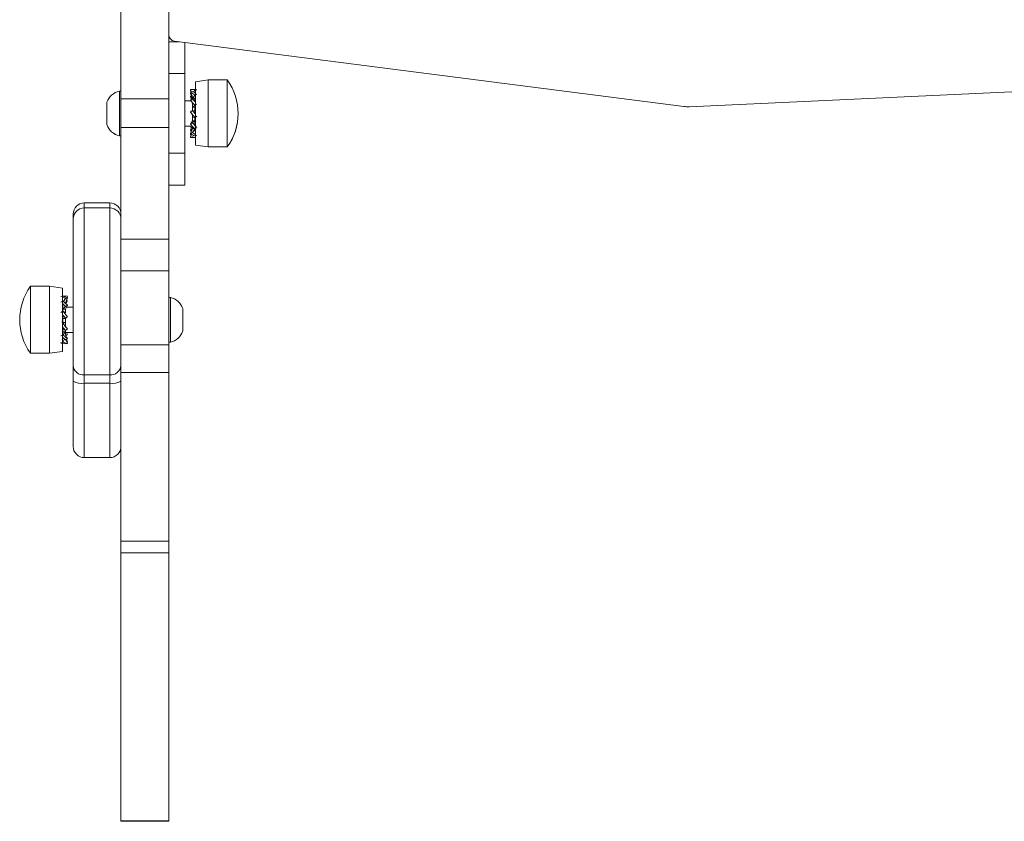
# Model space of a CAD drawing. Header units: inches. Extents: x -93 to 151, y -96 to 115.
# Tile 97 of 126: x 63.569 to 63.878, y 2.753 to 3.004. Entities that reach past the tile are written whole.
import ezdxf

# ---------------------------------------------------------------- set-up
doc = ezdxf.new("R2010")
doc.units = ezdxf.units.IN
doc.header["$MEASUREMENT"] = 0
doc.layers.add('1_projektowane', color=7, linetype='Continuous', lineweight=5)
doc.layers.add('urzadzenie', color=7, linetype='Continuous', lineweight=5)

# ---------------------------------------------------------------- blocks, each defined once
blk = doc.blocks.new('fkkffkkf')
at = {"layer": 'urzadzenie', "linetype": 'Continuous'}
for p, q in [((119.9249795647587, 24.13887431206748), (119.9249796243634, 24.18486924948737)), ((119.9399796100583, 24.13887431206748), (119.9399796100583, 24.18486924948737)), ((119.9399796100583, 24.1568366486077), (119.9432866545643, 24.1568366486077)), ((119.9417249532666, 24.15703715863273), (120.1014756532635, 24.13652857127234)), ((119.9449796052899, 24.15661933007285), (119.9449796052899, 24.14683868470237)), ((120.103214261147, 24.13645799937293), (120.4622096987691, 24.1531797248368)), ((119.9449796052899, 24.14683868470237), (119.9399796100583, 24.14683868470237)), ((119.9449795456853, 24.12183870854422), (119.9449796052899, 24.14683868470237)), ((119.9523388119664, 24.14483412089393), (119.9483388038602, 24.14423414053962)), ((119.9483388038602, 24.12443413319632), (119.9483388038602, 24.14423414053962)), ((119.9583387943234, 24.14483412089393), (119.9523388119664, 24.14483412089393)), ((119.9583387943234, 24.12383415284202), (119.9583387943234, 24.14483412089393)), ((119.9249795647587, 24.14133413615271), (119.9244796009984, 24.14133413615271)), ((119.9244796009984, 24.14133413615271), (119.9244796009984, 24.13433416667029)), ((119.9470264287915, 24.14114584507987), (119.9467522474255, 24.14181884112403)), ((119.9469748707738, 24.14112885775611), (119.9467522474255, 24.14161547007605)), ((119.9469171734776, 24.14110984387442), (119.9467522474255, 24.14152397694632)), ((119.9467522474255, 24.14105542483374), (119.9473795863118, 24.14126225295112)), ((119.9471383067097, 24.14033712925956), (119.9467522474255, 24.14105542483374)), ((119.9473795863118, 24.13907696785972), (119.9467522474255, 24.14057673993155)), ((119.9467522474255, 24.13975407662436), (119.9470338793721, 24.13990350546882)), ((119.9470129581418, 24.13942178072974), (119.9467522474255, 24.13975407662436)), ((119.9481509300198, 24.14183415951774), (119.9471309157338, 24.14183415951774)), ((119.9473795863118, 24.13890000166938), (119.948179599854, 24.14006604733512)), ((119.9478062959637, 24.14102508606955), (119.948179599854, 24.14171655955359)), ((119.9488068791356, 24.1417883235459), (119.948179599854, 24.14171655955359)), ((119.9488068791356, 24.14037563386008), (119.948179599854, 24.14006604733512)), ((119.9205795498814, 24.1378341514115), (119.9205795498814, 24.13433416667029)), ((119.9249795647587, 24.13887431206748), (119.9399796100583, 24.13887431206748)), ((119.9249795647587, 24.12995465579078), (119.9249795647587, 24.13887431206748)), ((119.9467278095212, 24.13833417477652), (119.9449796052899, 24.13833417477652)), ((119.9471124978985, 24.13872470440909), (119.9467522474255, 24.13950415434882)), ((119.9467522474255, 24.13849105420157), (119.9473795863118, 24.13889785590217)), ((119.9473795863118, 24.13890000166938), (119.9473795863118, 24.13952942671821)), ((119.9473795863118, 24.13890000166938), (119.9473795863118, 24.13950278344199)), ((119.948179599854, 24.13890000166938), (119.9473795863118, 24.13890000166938)), ((119.9473795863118, 24.1352775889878), (119.9473795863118, 24.13752814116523)), ((119.9473795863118, 24.13634194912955), (119.9473795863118, 24.13729043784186)), ((119.9473795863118, 24.13634194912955), (119.948179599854, 24.13687964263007)), ((119.948179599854, 24.13833417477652), (119.948179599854, 24.13920523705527)), ((119.9486466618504, 24.1372255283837), (119.9483653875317, 24.13701721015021)), ((119.9205795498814, 24.13433416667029), (119.9205795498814, 24.13083418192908)), ((119.9244796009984, 24.13433416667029), (119.9244796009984, 24.12733413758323)), ((119.9467522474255, 24.13481285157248), (119.9473795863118, 24.135310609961)), ((119.948179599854, 24.13634194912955), (119.9473795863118, 24.13634194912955)), ((119.948179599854, 24.13514538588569), (119.9473795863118, 24.135310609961)), ((119.9473795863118, 24.13324590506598), (119.9473795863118, 24.13426609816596)), ((119.9473795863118, 24.13202418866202), (119.9473795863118, 24.1340214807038)), ((119.948179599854, 24.1345109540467), (119.948179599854, 24.13642473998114)), ((119.9488068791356, 24.13350613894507), (119.948179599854, 24.1330112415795)), ((119.9205795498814, 24.13083418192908), (119.9205795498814, 24.13082726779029)), ((119.9449795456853, 24.13033415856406), (119.9473639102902, 24.13033415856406)), ((119.9449795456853, 24.13032724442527), (119.9468932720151, 24.13032724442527)), ((119.9473795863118, 24.13206424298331), (119.9467522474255, 24.13100637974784)), ((119.9467522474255, 24.13100637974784), (119.9473795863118, 24.13146169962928)), ((119.9469565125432, 24.13033415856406), (119.9467522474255, 24.13017721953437)), ((119.9473795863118, 24.13324590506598), (119.948179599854, 24.1330112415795)), ((119.948179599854, 24.13206424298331), (119.9473795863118, 24.13146169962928)), ((119.9473795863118, 24.13206424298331), (119.948179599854, 24.13206424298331)), ((119.948179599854, 24.13086773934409), (119.948179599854, 24.1330112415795)), ((119.9483677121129, 24.13226850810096), (119.9483641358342, 24.13315685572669)), ((119.9244796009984, 24.12733413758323), (119.9249795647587, 24.12733413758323)), ((119.9244796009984, 24.12733413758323), (119.9244796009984, 24.12732728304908)), ((119.9244796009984, 24.12732728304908), (119.9249795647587, 24.12732728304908)), ((119.9249795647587, 24.12995465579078), (119.9399795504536, 24.12995465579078)), ((119.9249795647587, 24.09495313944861), (119.9249795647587, 24.12995465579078)), ((119.9399795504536, 24.09495307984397), (119.9399795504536, 24.12995465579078)), ((119.9467522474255, 24.13017721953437), (119.9473795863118, 24.12977041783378)), ((119.9471173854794, 24.12994046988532), (119.9467522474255, 24.12915041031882)), ((119.9473795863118, 24.12959136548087), (119.9467522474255, 24.12809153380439)), ((119.9467522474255, 24.12915041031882), (119.9473795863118, 24.12952359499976)), ((119.9467522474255, 24.12890048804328), (119.9470291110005, 24.12875350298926)), ((119.9467522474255, 24.12809153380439), (119.9473795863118, 24.12838246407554)), ((119.9469404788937, 24.1279630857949), (119.9467522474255, 24.1276128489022)), ((119.9471520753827, 24.12783076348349), (119.9467522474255, 24.12684943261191)), ((119.9467522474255, 24.1276128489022), (119.9469803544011, 24.12753762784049)), ((119.9469220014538, 24.12755688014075), (119.9467522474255, 24.12713058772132)), ((119.9473795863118, 24.12950958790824), (119.9473795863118, 24.13012703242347)), ((119.9473795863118, 24.12959136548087), (119.948179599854, 24.12959136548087)), ((119.9481446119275, 24.12953849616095), (119.9473795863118, 24.12838246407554)), ((119.9477104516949, 24.12751479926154), (119.9473795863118, 24.1268980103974)), ((119.9488068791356, 24.12988998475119), (119.948179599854, 24.12949724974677)), ((119.948179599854, 24.12878008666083), (119.948179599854, 24.12949724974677)), ((119.9488068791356, 24.12746467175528), (119.948179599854, 24.12727936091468)), ((119.9467522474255, 24.12684943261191), (119.9473795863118, 24.1268980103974)), ((119.9471309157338, 24.12683417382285), (119.9481508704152, 24.12683417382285)), ((119.9483388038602, 24.12443413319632), (119.9523387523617, 24.12383415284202)), ((119.9483388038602, 24.12442727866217), (119.9483388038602, 24.12443413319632)), ((119.9483388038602, 24.12442727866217), (119.9523387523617, 24.12382729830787)), ((119.9399795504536, 24.12183870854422), (119.9449795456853, 24.12183870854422)), ((119.9449795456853, 24.12183870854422), (119.9449795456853, 24.1118366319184)), ((119.9523387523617, 24.12383415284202), (119.9583387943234, 24.12383415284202)), ((119.9523387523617, 24.12382729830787), (119.9523387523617, 24.12383415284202)), ((119.9523387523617, 24.12382729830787), (119.9583387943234, 24.12382723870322)), ((119.9583387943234, 24.12382723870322), (119.9583387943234, 24.12383415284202)), ((119.9449795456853, 24.1118366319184), (119.9399795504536, 24.1118366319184)), ((119.9399795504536, 24.11180378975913), (119.9449795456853, 24.11180378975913)), ((119.9449795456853, 24.11180378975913), (119.9449795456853, 24.1118366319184)), ((119.9214795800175, 24.10629334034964), (119.9134795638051, 24.10629334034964)), ((119.9134795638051, 24.10629334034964), (119.9134795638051, 24.10474105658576)), ((119.9214795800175, 24.10474105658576), (119.9214795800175, 24.10629334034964)), ((119.9099795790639, 24.10124107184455), (119.9099795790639, 24.10279335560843)), ((119.9214795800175, 24.10474105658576), (119.9134795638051, 24.10474105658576)), ((119.9249795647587, 24.09495313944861), (119.9399795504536, 24.09495307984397)), ((119.9249795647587, 24.08501489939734), (119.9249795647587, 24.09495313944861)), ((119.9399795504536, 24.0850148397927), (119.9399795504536, 24.09495307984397)), ((119.9249795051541, 24.06177272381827), (119.9249795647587, 24.08501489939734)), ((119.9249795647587, 24.08501489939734), (119.9399795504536, 24.0850148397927)), ((119.9399795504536, 24.06177272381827), (119.9399795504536, 24.0850148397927)), ((119.9026203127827, 24.08011998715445), (119.8966203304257, 24.08011998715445)), ((119.8966203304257, 24.08011998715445), (119.8966203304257, 24.06072409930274)), ((119.906620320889, 24.07952000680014), (119.9026203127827, 24.08011998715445)), ((119.9026203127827, 24.08011998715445), (119.9026203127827, 24.06072409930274)), ((119.906620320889, 24.07952000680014), (119.906620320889, 24.06123240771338)), ((119.9061522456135, 24.07694437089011), (119.9067795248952, 24.07703562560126)), ((119.9061522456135, 24.07515623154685), (119.9067795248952, 24.07548113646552)), ((119.9067795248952, 24.07559593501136), (119.9067795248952, 24.07548113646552)), ((119.9069730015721, 24.07531662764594), (119.9075795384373, 24.07634689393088)), ((119.9074481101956, 24.0768583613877), (119.9075795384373, 24.07710387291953)), ((119.9082068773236, 24.07705452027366), (119.9075795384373, 24.07710387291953)), ((119.9082068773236, 24.07655294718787), (119.9075795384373, 24.07634689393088)), ((119.9075795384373, 24.07498802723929), (119.9082068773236, 24.07655294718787)), ((119.9076929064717, 24.07468696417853), (119.9078974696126, 24.07510103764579)), ((119.9077447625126, 24.07487251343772), (119.9082068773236, 24.07556392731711)), ((119.9082068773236, 24.07556392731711), (119.9078244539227, 24.07574166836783)), ((119.9080255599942, 24.07663681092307), (119.9082068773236, 24.07705452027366)), ((119.940479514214, 24.0766199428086), (119.9399795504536, 24.0766199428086)), ((119.940479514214, 24.06961997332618), (119.940479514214, 24.0766199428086)), ((119.9061522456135, 24.07188471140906), (119.9067795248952, 24.07235618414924)), ((119.9067795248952, 24.07415070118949), (119.9067795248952, 24.07235618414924)), ((119.9067795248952, 24.0729286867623), (119.9075795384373, 24.07378747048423)), ((119.9075795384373, 24.0729286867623), (119.9067795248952, 24.0729286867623)), ((119.9075795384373, 24.07183720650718), (119.9067795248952, 24.07235618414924)), ((119.9082068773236, 24.07419373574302), (119.9075795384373, 24.07378747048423)), ((119.9075795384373, 24.0729286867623), (119.9082068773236, 24.07419373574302)), ((119.9075795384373, 24.0729286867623), (119.9075795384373, 24.07183720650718)), ((119.9099795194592, 24.07361998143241), (119.9079223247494, 24.07361998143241)), ((119.9443795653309, 24.06961997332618), (119.9443795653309, 24.07311995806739)), ((119.9065796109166, 24.06910218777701), (119.9066161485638, 24.0685581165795)), ((119.9067246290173, 24.07118471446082), (119.9067795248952, 24.07104231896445)), ((119.9067795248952, 24.07106270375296), (119.9067795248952, 24.06849803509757)), ((119.9067795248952, 24.06998278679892), (119.9075795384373, 24.0701113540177)), ((119.9075795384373, 24.06998278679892), (119.9067795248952, 24.06998278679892)), ((119.9075795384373, 24.06875248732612), (119.9067795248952, 24.06849803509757)), ((119.9067795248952, 24.06875248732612), (119.9075795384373, 24.06875248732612)), ((119.9082068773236, 24.07060899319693), (119.9075795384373, 24.0701113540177)), ((119.9075795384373, 24.06998278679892), (119.9082068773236, 24.07060899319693)), ((119.9075795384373, 24.06999339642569), (119.9075795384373, 24.06767561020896)), ((119.9075795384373, 24.06875248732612), (119.9075795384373, 24.06773461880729)), ((119.940479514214, 24.06261994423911), (119.940479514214, 24.06961997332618)), ((119.9067795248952, 24.06722881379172), (119.9067795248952, 24.06548788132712)), ((119.9067795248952, 24.06693967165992), (119.9075795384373, 24.06630357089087)), ((119.9075795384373, 24.06590022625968), (119.9067795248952, 24.06494059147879)), ((119.9067795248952, 24.06590022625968), (119.9075795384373, 24.06590022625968)), ((119.9077624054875, 24.06728740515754), (119.9075795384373, 24.06771006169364)), ((119.9082068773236, 24.06675924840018), (119.9075795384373, 24.06630357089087)), ((119.9075795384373, 24.06630357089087), (119.9075795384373, 24.06509377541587)), ((119.9075795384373, 24.06590022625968), (119.9075795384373, 24.06513049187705)), ((119.9075795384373, 24.06561996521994), (119.9099795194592, 24.06561996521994)), ((119.9079223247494, 24.06561996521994), (119.9082068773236, 24.06504621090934)), ((119.9061521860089, 24.06456037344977), (119.9067795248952, 24.06494059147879)), ((119.9061521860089, 24.06247009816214), (119.9067795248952, 24.06263693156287)), ((119.9065949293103, 24.06388463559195), (119.9065926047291, 24.0634254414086)), ((119.9073182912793, 24.06358494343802), (119.9067795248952, 24.06263693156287)), ((119.9082068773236, 24.06367601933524), (119.9075795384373, 24.063384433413)), ((119.9077474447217, 24.06324400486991), (119.9076331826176, 24.06345941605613)), ((119.9077461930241, 24.06324698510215), (119.9082068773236, 24.06218548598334)), ((119.9078726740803, 24.06352068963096), (119.9082068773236, 24.06268699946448)), ((119.9078912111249, 24.06414838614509), (119.9082068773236, 24.06367601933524)), ((119.9399795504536, 24.06261994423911), (119.940479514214, 24.06261994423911)), ((119.8966203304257, 24.06072409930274), (119.8966203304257, 24.05912001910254)), ((119.9026203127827, 24.06072409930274), (119.9026203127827, 24.05912001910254)), ((119.9026203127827, 24.05912001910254), (119.906620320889, 24.05971999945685)), ((119.9061521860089, 24.06229563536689), (119.9067795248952, 24.06220438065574)), ((119.906620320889, 24.06123240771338), (119.906620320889, 24.05971999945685)), ((119.9082068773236, 24.06218548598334), (119.9075795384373, 24.06213607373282)), ((119.9249795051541, 24.06177272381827), (119.9399795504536, 24.06177272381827)), ((119.9249795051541, 24.05304606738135), (119.9249795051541, 24.06177272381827)), ((119.9399795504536, 24.05304606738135), (119.9399795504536, 24.06177272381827)), ((119.8966203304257, 24.05912001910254), (119.9026203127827, 24.05912001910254)), ((119.9099795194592, 24.05038519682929), (119.9099795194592, 24.05525143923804)), ((119.9099795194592, 24.02991559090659), (119.9099795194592, 24.05038519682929)), ((119.9134795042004, 24.05233599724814), (119.9214795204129, 24.05233599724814)), ((119.9134795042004, 24.05233599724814), (119.9134795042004, 24.04974063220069)), ((119.9214795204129, 24.04974063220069), (119.9214795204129, 24.05233599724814)), ((119.9249795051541, 24.05304606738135), (119.9399795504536, 24.05304606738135)), ((119.9249795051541, 24.0001717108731), (119.9249795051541, 24.05304606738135)), ((119.939979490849, 24.0001717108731), (119.9399795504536, 24.05304606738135)), ((119.9134795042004, 24.04974063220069), (119.9214795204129, 24.04974063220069)), ((119.9134795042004, 24.04974063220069), (119.9134795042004, 24.02641560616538)), ((119.9214795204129, 24.02641557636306), (119.9214795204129, 24.04974063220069)), ((119.9134795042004, 24.02641560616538), (119.9214795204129, 24.02641557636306)), ((119.9249795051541, 24.0001717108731), (119.939979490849, 24.0001717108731)), ((119.9249795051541, 23.99652003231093), (119.9249795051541, 24.0001717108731)), ((119.939979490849, 23.99652000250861), (119.939979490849, 24.0001717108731)), ((119.9249794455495, 23.91247876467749), (119.9249795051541, 23.99652003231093)), ((119.9249795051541, 23.99652003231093), (119.939979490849, 23.99652000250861)), ((119.9399794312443, 23.91247876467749), (119.939979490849, 23.99652000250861)), ((119.9249794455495, 23.91247876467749), (119.9399794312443, 23.91247876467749)), ((119.9249794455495, 23.91233422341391), (119.9249794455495, 23.91247876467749)), ((119.9249794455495, 23.91233422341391), (119.9399794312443, 23.91233422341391)), ((119.9399794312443, 23.91233422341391), (119.9399794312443, 23.91247876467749))]:
    blk.add_line(p, q, dxfattribs=at)
at = {"layer": 'urzadzenie', "linetype": 'Continuous', "flags": 128}
for points in [[(119.9523387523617, 24.12383415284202), (119.9523387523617, 24.1238845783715), (119.9523387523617, 24.12425144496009), (119.9523387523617, 24.12496163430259), (119.9523387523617, 24.12599100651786), (119.9523387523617, 24.12730451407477), (119.9523387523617, 24.12885733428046), (119.9523388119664, 24.1305967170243), (119.9523388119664, 24.13246335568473), (119.9523388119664, 24.13439371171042), (119.9523388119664, 24.1363220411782), (119.9523388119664, 24.13818265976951), (119.9523388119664, 24.1399122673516), (119.9523388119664, 24.14145185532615), (119.9523388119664, 24.14274909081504), (119.9523388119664, 24.14375974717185), (119.9523388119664, 24.14444943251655), (119.9523388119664, 24.14479466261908), (119.9523388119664, 24.14483412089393)], [(119.9399795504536, 24.12995465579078), (119.9399795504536, 24.13094826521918), (119.9399795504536, 24.13204487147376), (119.9399795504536, 24.13321199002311), (119.9399795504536, 24.13441481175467), (119.9399795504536, 24.13561763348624), (119.9399795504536, 24.13678457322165), (119.9399795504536, 24.1378810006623), (119.9399796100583, 24.13887431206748)], [(119.9134795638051, 24.10474105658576), (119.9134795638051, 24.10457821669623), (119.9134795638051, 24.10406382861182), (119.9134795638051, 24.10320415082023), (119.9134795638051, 24.10200967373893), (119.9134795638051, 24.10049523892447), (119.9134795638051, 24.09867956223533), (119.9134795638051, 24.09658517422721), (119.9134795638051, 24.09423788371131), (119.9134795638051, 24.09166677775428), (119.9134795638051, 24.08890374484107), (119.9134795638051, 24.0859828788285), (119.9134795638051, 24.08294035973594), (119.9134795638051, 24.07981379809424), (119.9134795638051, 24.07664199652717), (119.9134795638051, 24.07346405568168), (119.9134795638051, 24.07031937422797), (119.9134795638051, 24.06724687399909), (119.9134795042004, 24.06428452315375), (119.9134795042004, 24.0614689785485), (119.9134795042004, 24.05883516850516), (119.9134795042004, 24.05641557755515), (119.9134795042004, 24.05424024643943), (119.9134795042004, 24.05233599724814)], [(119.9214795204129, 24.05233599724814), (119.9214795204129, 24.05424024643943), (119.9214795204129, 24.05641557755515), (119.9214795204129, 24.05883516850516), (119.9214795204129, 24.0614689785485), (119.9214795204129, 24.06428452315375), (119.9214795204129, 24.06724687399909), (119.9214795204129, 24.07031937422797), (119.9214795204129, 24.07346405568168), (119.9214795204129, 24.07664199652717), (119.9214795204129, 24.07981379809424), (119.9214795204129, 24.08294035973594), (119.9214795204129, 24.0859828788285), (119.9214795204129, 24.08890374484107), (119.9214795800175, 24.09166677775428), (119.9214795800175, 24.09423788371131), (119.9214795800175, 24.09658511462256), (119.9214795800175, 24.09867956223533), (119.9214795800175, 24.10049523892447), (119.9214795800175, 24.10200967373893), (119.9214795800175, 24.10320415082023), (119.9214795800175, 24.10406382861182), (119.9214795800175, 24.10457815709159), (119.9214795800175, 24.10474105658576)], [(119.9099795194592, 24.05525143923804), (119.9099795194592, 24.05707283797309), (119.9099795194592, 24.0591713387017), (119.9099795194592, 24.06151630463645), (119.9099795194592, 24.06407376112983), (119.9099795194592, 24.06680657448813), (119.9099795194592, 24.06967504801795), (119.9099795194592, 24.07263757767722), (119.9099795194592, 24.07565112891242), (119.9099795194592, 24.07867195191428), (119.9099795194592, 24.08165611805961), (119.9099795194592, 24.08456035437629), (119.9099795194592, 24.08734252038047), (119.9099795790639, 24.08996220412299), (119.9099795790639, 24.09238137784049), (119.9099795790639, 24.0945648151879), (119.9099795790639, 24.09648098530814), (119.9099795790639, 24.09810193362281), (119.9099795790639, 24.09940417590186), (119.9099795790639, 24.10036875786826), (119.9099795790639, 24.10098179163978), (119.9099795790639, 24.1012342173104), (119.9099795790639, 24.10124107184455)], [(119.9443795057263, 24.06611998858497), (119.9443795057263, 24.06622703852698), (119.9443795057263, 24.06668986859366), (119.9443795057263, 24.06747021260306), (119.9443795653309, 24.06848349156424), (119.9443795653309, 24.06961997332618)]]:
    blk.add_lwpolyline(points, dxfattribs=at)
at = {"layer": 'urzadzenie', "linetype": 'Continuous'}
for centre, radius, start, end in [((119.9419795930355, 24.15902086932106), 0.002000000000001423, 179.9999637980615, 262.6844531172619), ((119.9438255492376, 24.13433415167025), 0.0179132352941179, 324.1150696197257, 35.88485797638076), ((119.9255492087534, 24.13621943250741), 0.005225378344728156, 101.811847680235, 161.9999637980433), ((120.1027489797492, 24.14644714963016), 0.01000000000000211, 262.6844531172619, 272.6668715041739), ((119.9438255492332, 24.13432727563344), 0.01791323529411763, 324.1150696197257, 0.119696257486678), ((119.9255492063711, 24.13244889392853), 0.005225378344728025, 197.9999637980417, 258.1880799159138), ((119.9255492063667, 24.13244201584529), 0.005225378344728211, 197.9999637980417, 258.1880799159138), ((119.9134795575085, 24.10279333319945), 0.003500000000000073, 89.9999637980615, 179.9999637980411), ((119.9214795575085, 24.10279332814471), 0.003500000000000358, 359.9999637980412, 89.9999637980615), ((119.9134795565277, 24.10124105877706), 0.003500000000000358, 89.9999637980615, 179.9999637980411), ((119.9214795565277, 24.10124105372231), 0.003500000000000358, 359.9999637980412, 89.9999637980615), ((119.911133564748, 24.0696199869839), 0.01791323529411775, 144.1150696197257, 215.8848579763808), ((119.9394099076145, 24.07150523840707), 0.005225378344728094, 17.99996379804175, 78.18807991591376), ((119.9394099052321, 24.06773469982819), 0.005225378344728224, 281.811847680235, 341.9999637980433), ((119.9132116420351, 24.05557301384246), 0.00324808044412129, 185.6818484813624, 274.7304312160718), ((119.9217474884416, 24.05557288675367), 0.003247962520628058, 265.26752277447, 354.3201975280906), ((119.9126342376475, 24.05497557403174), 0.005302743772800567, 239.958241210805, 279.1721724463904), ((119.9223249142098, 24.05497488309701), 0.005302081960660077, 260.8252799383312, 300.0443064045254), ((119.9134795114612, 24.02991559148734), 0.003500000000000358, 179.9999637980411, 269.9999637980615), ((119.9214795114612, 24.02991558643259), 0.003500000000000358, 269.9999637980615, 359.9999637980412)]:
    blk.add_arc(centre, radius, start, end, dxfattribs=at)
for points, knots in [([(119.948179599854, 24.14171655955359), (119.9479423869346, 24.14175973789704), (119.9475420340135, 24.14183261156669), (119.9470915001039, 24.14183755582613), (119.9468531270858, 24.14182653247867), (119.9467784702, 24.14182084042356), (119.9467522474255, 24.14181884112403)], [0, 0, 0, 0, 0.4995402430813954, 0.8430923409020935, 0.9448871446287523, 1, 1, 1, 1]), ([(119.948179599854, 24.14006604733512), (119.9479423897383, 24.14025283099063), (119.947542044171, 24.14056807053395), (119.9470914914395, 24.14085722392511), (119.9468531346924, 24.14099833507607), (119.9467784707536, 24.14104058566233), (119.9467522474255, 24.14105542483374)], [0, 0, 0, 0, 0.499546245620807, 0.8430969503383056, 0.9448928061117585, 1, 1, 1, 1]), ([(119.9469404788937, 24.14070524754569), (119.9469039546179, 24.14068084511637), (119.9468411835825, 24.14063890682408), (119.9467784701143, 24.14059506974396), (119.9467522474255, 24.14057673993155)], [0, 0, 0, 0, 0.5818651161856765, 1, 1, 1, 1]), ([(119.9470682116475, 24.1394679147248), (119.9470375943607, 24.13949703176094), (119.946958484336, 24.1395722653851), (119.9468531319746, 24.13966530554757), (119.9467784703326, 24.13973100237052), (119.9467522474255, 24.13975407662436)], [0, 0, 0, 0, 0.2905908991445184, 0.7508390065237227, 1, 1, 1, 1]), ([(119.947134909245, 24.1403434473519), (119.9472060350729, 24.14021247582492), (119.947346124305, 24.13995451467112), (119.9473685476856, 24.13966418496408), (119.9473795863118, 24.13952126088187)], [0, 0, 0, 0, 0.507718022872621, 0.9999999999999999, 0.9999999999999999, 0.9999999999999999, 0.9999999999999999]), ([(119.9473795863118, 24.14126225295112), (119.9476167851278, 24.14113995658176), (119.9479437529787, 24.14097137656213), (119.9482718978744, 24.14074779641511), (119.948361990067, 24.14068641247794)], [0, 0, 0, 0, 0.7254499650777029, 0.9999999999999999, 0.9999999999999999, 0.9999999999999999, 0.9999999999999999]), ([(119.948179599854, 24.13687964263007), (119.9479423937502, 24.13715995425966), (119.9475420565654, 24.13763304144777), (119.9470914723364, 24.13812908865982), (119.9468531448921, 24.13838444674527), (119.946778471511, 24.13846334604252), (119.9467522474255, 24.13849105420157)], [0, 0, 0, 0, 0.4995483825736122, 0.8430971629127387, 0.9448982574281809, 1, 1, 1, 1]), ([(119.9470038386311, 24.13943340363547), (119.9471239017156, 24.13926993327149), (119.9472604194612, 24.13908405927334), (119.9472950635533, 24.13886325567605), (119.9472992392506, 24.13883664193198)], [0, 0, 0, 0, 0.8794687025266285, 1, 1, 1, 1]), ([(119.9470079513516, 24.13821585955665), (119.9471160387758, 24.13807092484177), (119.9473263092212, 24.13778897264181), (119.9473621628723, 24.13747088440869), (119.9473795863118, 24.13731630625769)], [0, 0, 0, 0, 0.5140400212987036, 1, 1, 1, 1]), ([(119.9473795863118, 24.13889785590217), (119.9476167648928, 24.13865436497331), (119.9479104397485, 24.13835287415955), (119.9482051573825, 24.13802271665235), (119.9482618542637, 24.13795920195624)], [0, 0, 0, 0, 0.807623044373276, 1, 1, 1, 1]), ([(119.9483795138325, 24.13900854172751), (119.9483340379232, 24.1391774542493), (119.9482846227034, 24.13936099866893), (119.9483343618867, 24.13954161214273), (119.948338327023, 24.13955601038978)], [0, 0, 0, 0, 0.9202814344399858, 1, 1, 1, 1]), ([(119.948179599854, 24.1330112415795), (119.947942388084, 24.13330996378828), (119.9475420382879, 24.13381412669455), (119.9470914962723, 24.13438407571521), (119.9468531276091, 24.13468528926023), (119.9467784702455, 24.13477969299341), (119.9467522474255, 24.13481285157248)], [0, 0, 0, 0, 0.4995409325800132, 0.8430910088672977, 0.9448869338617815, 1, 1, 1, 1]), ([(119.9473795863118, 24.135310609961), (119.947616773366, 24.13501009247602), (119.9479358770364, 24.13460578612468), (119.9482561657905, 24.1342012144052), (119.9483383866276, 24.1340973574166)], [0, 0, 0, 0, 0.7432915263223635, 0.9999999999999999, 0.9999999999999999, 0.9999999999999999, 0.9999999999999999]), ([(119.948179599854, 24.12949724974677), (119.9479423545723, 24.12973434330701), (119.9475419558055, 24.13013448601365), (119.9470914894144, 24.13062569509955), (119.9468531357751, 24.13089208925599), (119.9467784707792, 24.13097667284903), (119.9467522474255, 24.13100637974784)], [0, 0, 0, 0, 0.4995535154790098, 0.8430962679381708, 0.9448932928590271, 1, 1, 1, 1]), ([(119.9473795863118, 24.13146169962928), (119.9476166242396, 24.1311871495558), (119.9480166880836, 24.13072377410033), (119.9484207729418, 24.13029095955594), (119.9485845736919, 24.13011972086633), (119.9485854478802, 24.13011880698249)], [0, 0, 0, 0, 0.5912076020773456, 0.9978183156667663, 0.9999999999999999, 0.9999999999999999, 0.9999999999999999, 0.9999999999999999]), ([(119.9485880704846, 24.13011833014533), (119.9484692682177, 24.1302780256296), (119.9482392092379, 24.13058727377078), (119.9481990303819, 24.13094083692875), (119.948179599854, 24.13111182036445)], [0, 0, 0, 0, 0.516399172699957, 1, 1, 1, 1]), ([(119.947075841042, 24.12886514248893), (119.9470426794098, 24.12889274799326), (119.9469610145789, 24.12896073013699), (119.9468531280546, 24.12905848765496), (119.9467784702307, 24.12912651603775), (119.9467522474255, 24.12915041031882)], [0, 0, 0, 0, 0.3072668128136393, 0.7566844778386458, 1, 1, 1, 1]), ([(119.948179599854, 24.12727936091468), (119.9479423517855, 24.12739130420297), (119.9475419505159, 24.12758022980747), (119.9470915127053, 24.12786097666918), (119.9468531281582, 24.12802114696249), (119.9467784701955, 24.12807323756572), (119.9467522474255, 24.12809153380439)], [0, 0, 0, 0, 0.4995607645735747, 0.8431038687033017, 0.9448919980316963, 1, 1, 1, 1]), ([(119.9473795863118, 24.12838246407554), (119.9476167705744, 24.12820403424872), (119.9479360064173, 24.1279638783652), (119.9482564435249, 24.12777713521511), (119.9483388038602, 24.12772913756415)], [0, 0, 0, 0, 0.7429750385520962, 1, 1, 1, 1]), ([(119.9471309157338, 24.12683971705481), (119.9470793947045, 24.1268378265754), (119.9469793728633, 24.12683415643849), (119.9468531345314, 24.12684204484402), (119.946778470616, 24.12684751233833), (119.9467522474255, 24.12684943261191)], [0, 0, 0, 0, 0.4079982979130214, 0.7920793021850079, 1, 1, 1, 1]), ([(119.9473795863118, 24.1268980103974), (119.9476167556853, 24.12686275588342), (119.9478735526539, 24.12682458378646), (119.9481311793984, 24.12683598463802), (119.9481508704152, 24.12683685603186)], [0, 0, 0, 0, 0.9235676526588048, 1, 1, 1, 1]), ([(119.9075795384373, 24.07634689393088), (119.9073423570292, 24.07647435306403), (119.9070231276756, 24.07664590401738), (119.9067026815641, 24.07675901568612), (119.906620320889, 24.07678808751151)], [0, 0, 0, 0, 0.7429811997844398, 0.9999999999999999, 0.9999999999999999, 0.9999999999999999, 0.9999999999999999]), ([(119.9075795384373, 24.07378747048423), (119.9073423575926, 24.07403490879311), (119.9070231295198, 24.07436794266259), (119.9067026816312, 24.07466038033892), (119.906620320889, 24.07473554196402)], [0, 0, 0, 0, 0.7429824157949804, 0.9999999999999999, 0.9999999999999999, 0.9999999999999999, 0.9999999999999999]), ([(119.9067795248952, 24.07703562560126), (119.9070167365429, 24.07698043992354), (119.9074170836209, 24.07688730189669), (119.9078676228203, 24.07670863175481), (119.9081060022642, 24.07660127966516), (119.9081806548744, 24.07656551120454), (119.9082068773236, 24.07655294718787)], [0, 0, 0, 0, 0.4995434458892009, 0.8430899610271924, 0.9448838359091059, 1, 1, 1, 1]), ([(119.9067795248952, 24.07548113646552), (119.9070167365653, 24.07528496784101), (119.9074170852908, 24.07495388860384), (119.9078676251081, 24.07452850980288), (119.9081059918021, 24.07429470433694), (119.9081806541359, 24.07421998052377), (119.9082068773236, 24.07419373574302)], [0, 0, 0, 0, 0.4995474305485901, 0.8431000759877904, 0.944893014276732, 1, 1, 1, 1]), ([(119.9075795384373, 24.07710387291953), (119.9073424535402, 24.07707992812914), (119.9070871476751, 24.07705414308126), (119.9068307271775, 24.07698005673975), (119.9068124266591, 24.07697476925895)], [0, 0, 0, 0, 0.9286308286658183, 0.9999999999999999, 0.9999999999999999, 0.9999999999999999, 0.9999999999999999]), ([(119.9066281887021, 24.07452764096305), (119.9066296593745, 24.07451543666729), (119.9066479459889, 24.07436368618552), (119.9065830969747, 24.07421435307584), (119.9065234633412, 24.07407702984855)], [0, 0, 0, 0, 0.08042343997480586, 0.9999999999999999, 0.9999999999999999, 0.9999999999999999, 0.9999999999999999]), ([(119.9067795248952, 24.07235618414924), (119.9070167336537, 24.07207158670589), (119.9074170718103, 24.0715912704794), (119.9078676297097, 24.07103322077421), (119.9081060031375, 24.07073562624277), (119.9081806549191, 24.07064191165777), (119.9082068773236, 24.07060899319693)], [0, 0, 0, 0, 0.4995463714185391, 0.8430863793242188, 0.9448820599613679, 1, 1, 1, 1]), ([(119.9075795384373, 24.0701113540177), (119.907342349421, 24.07041268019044), (119.9070577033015, 24.07077429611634), (119.9067721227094, 24.07112550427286), (119.906724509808, 24.07118405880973)], [0, 0, 0, 0, 0.833276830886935, 0.9999999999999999, 0.9999999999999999, 0.9999999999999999, 0.9999999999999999]), ([(119.9075795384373, 24.06630357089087), (119.9073423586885, 24.06657767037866), (119.9070231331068, 24.06694658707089), (119.9067026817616, 24.06733560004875), (119.906620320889, 24.06743558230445)], [0, 0, 0, 0, 0.7429847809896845, 1, 1, 1, 1]), ([(119.9067795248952, 24.06849803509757), (119.9070167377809, 24.06820130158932), (119.9074170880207, 24.06770049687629), (119.9078676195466, 24.06715922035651), (119.9081060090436, 24.06687759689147), (119.908180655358, 24.06679001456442), (119.9082068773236, 24.06675924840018)], [0, 0, 0, 0, 0.4995382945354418, 0.8430835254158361, 0.9448779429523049, 1, 1, 1, 1]), ([(119.9075795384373, 24.063384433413), (119.907342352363, 24.06355806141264), (119.9070231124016, 24.06379175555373), (119.9067026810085, 24.06407209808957), (119.906620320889, 24.06414415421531)], [0, 0, 0, 0, 0.7429711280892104, 1, 1, 1, 1]), ([(119.9067795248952, 24.06494059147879), (119.9070167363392, 24.06471118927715), (119.9074170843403, 24.06432402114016), (119.9078676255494, 24.0639445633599), (119.9081059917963, 24.06375432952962), (119.9081806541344, 24.06369637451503), (119.9082068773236, 24.06367601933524)], [0, 0, 0, 0, 0.4995477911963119, 0.8430999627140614, 0.9448929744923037, 1, 1, 1, 1]), ([(119.9067795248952, 24.06263693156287), (119.9070167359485, 24.06253634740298), (119.9074170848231, 24.06236658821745), (119.9078676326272, 24.06225064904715), (119.9081059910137, 24.06220279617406), (119.9081806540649, 24.06218998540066), (119.9082068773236, 24.06218548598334)], [0, 0, 0, 0, 0.499543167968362, 0.8430953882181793, 0.9448917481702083, 1, 1, 1, 1]), ([(119.9078974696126, 24.06413896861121), (119.907804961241, 24.06429537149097), (119.9076252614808, 24.06459918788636), (119.9075944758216, 24.06495045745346), (119.9075795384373, 24.06512089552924)], [0, 0, 0, 0, 0.5147940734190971, 1, 1, 1, 1]), ([(119.9076929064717, 24.06455298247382), (119.9077895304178, 24.06464224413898), (119.9079346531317, 24.0647763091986), (119.9081059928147, 24.06494531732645), (119.9081806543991, 24.06501998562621), (119.9082068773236, 24.06504621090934)], [0, 0, 0, 0, 0.5638054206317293, 0.8467980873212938, 1, 1, 1, 1]), ([(119.9080255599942, 24.06260319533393), (119.9080597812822, 24.06261845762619), (119.9081202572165, 24.06264542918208), (119.9081806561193, 24.06267441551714), (119.9082068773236, 24.06268699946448)], [0, 0, 0, 0, 0.5658662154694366, 1, 1, 1, 1]), ([(119.9075795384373, 24.06213607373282), (119.9073423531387, 24.06216273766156), (119.9070231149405, 24.06219862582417), (119.9067026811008, 24.06229519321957), (119.906620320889, 24.0623200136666)], [0, 0, 0, 0, 0.7429728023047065, 1, 1, 1, 1])]:
    blk.add_open_spline(points, degree=3, knots=knots, dxfattribs=at)

msp = doc.modelspace()

# ---------------------------------------------------------------- block references
at = {"layer": '1_projektowane'}
msp.add_blockref('fkkffkkf', (-56.32435386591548, -21.15974963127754), dxfattribs=at)

doc.saveas('drawing.dxf')
